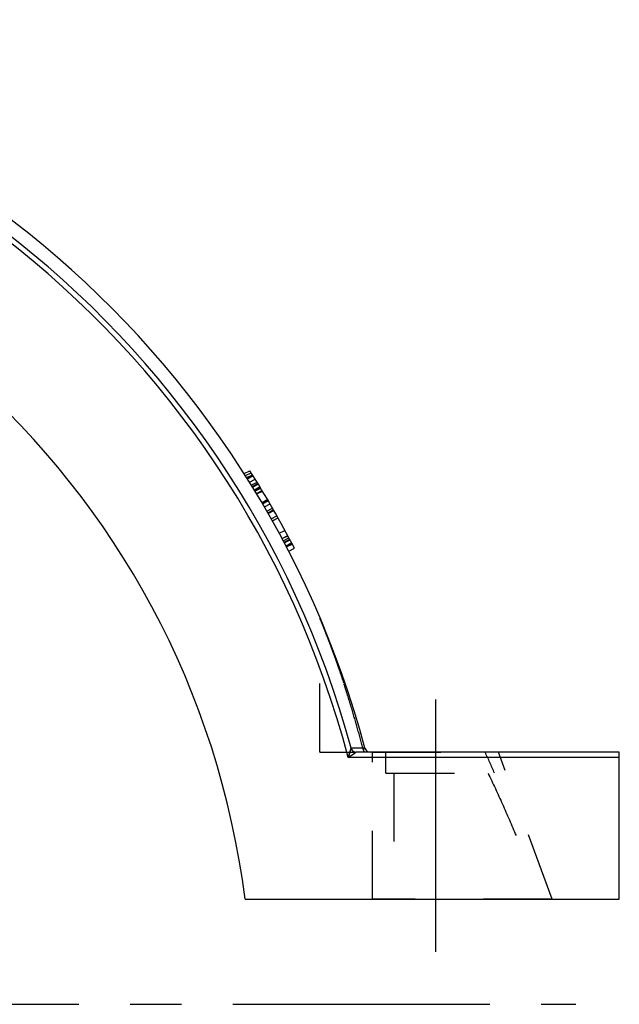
# Model space of a CAD drawing. Header units: millimetres. Extents: x 385 to 615, y 396 to 600.
# Tile 5 of 43: x 558 to 615, y 421 to 515. Entities that reach past the tile are written whole.
import ezdxf

# ---------------------------------------------------------------- set-up
doc = ezdxf.new("R2010")
doc.units = ezdxf.units.MM
doc.header["$LTSCALE"] = 65.185185
doc.linetypes.add('CENTER', pattern=[0.6, 0.375, -0.075, 0.075, -0.075])
doc.linetypes.add('HIDDEN', pattern=[0.2, 0.1, -0.1])
for name, color, linetype in [('FLAECHEN', 7, 'CONTINUOUS'), ('KOERPER', 7, 'CONTINUOUS'), ('KONST.EL_MIT_GEO', 7, 'CONTINUOUS')]:
    doc.layers.add(name, color=color, linetype=linetype)

msp = doc.modelspace()

# ---------------------------------------------------------------- linework, layer by layer
at = {"layer": 'FLAECHEN', "color": 7, "linetype": 'Continuous'}
msp.add_line((579.373, 431.25), (615, 431.25), dxfattribs=at)
at = {"layer": 'FLAECHEN', "color": 2, "linetype": 'CENTER'}
msp.add_line((500, 421.25), (610.847, 421.25), dxfattribs=at)
at = {"layer": 'FLAECHEN', "color": 7, "linetype": 'Continuous'}
msp.add_arc((500, 421.25), 80, 7.18076, 172.81924, dxfattribs=at)
at = {"layer": 'KOERPER', "color": 8, "linetype": 'HIDDEN'}
for p, q in [((591.5, 445.25), (603.5, 445.25)), ((592.777, 443.25), (592.777, 445.25)), ((592.777, 443.25), (603.119, 443.25)), ((593.531, 443.25), (593.531, 431.25))]:
    msp.add_line(p, q, dxfattribs=at)
msp.add_arc((512.179, 403.717), 99.162, 23.49528, 24.76154, dxfattribs=at)
msp.add_open_spline([(602.502, 443.25), (602.98, 442.273), (603.89, 440.295), (605.181, 437.297), (606.428, 434.28), (607.24, 432.261), (607.642, 431.25)], degree=3, knots=[0, 0, 0, 0, 0.249992, 0.499993, 0.749996, 1, 1, 1, 1], dxfattribs=at)
at = {"layer": 'KONST.EL_MIT_GEO', "color": 7, "linetype": 'Continuous'}
for p, q in [((579.284, 471.748), (579.83, 472.026)), ((579.405, 471.557), (579.951, 471.835)), ((583.111, 465.166), (583.654, 465.443)), ((583.526, 464.37), (584.07, 464.647)), ((589.469, 445.615), (589.185, 444.75)), ((590.786, 445.621), (589.476, 445.619)), ((589.95, 445.248), (589.932, 445.237)), ((615, 445.25), (589.957, 445.25)), ((615, 431.25), (615, 445.25)), ((615, 444.75), (589.185, 444.75))]:
    msp.add_line(p, q, dxfattribs=at)
at = {"layer": 'KONST.EL_MIT_GEO', "color": 8, "linetype": 'HIDDEN'}
for p, q in [((579.527, 471.364), (580.073, 471.642)), ((579.543, 471.338), (580.089, 471.616)), ((579.593, 471.26), (580.138, 471.538)), ((579.799, 470.93), (580.344, 471.208)), ((579.8, 470.929), (580.345, 471.207)), ((579.969, 470.655), (580.515, 470.933)), ((580.053, 470.52), (580.598, 470.798)), ((580.081, 470.474), (580.627, 470.751)), ((580.236, 470.221), (580.781, 470.499)), ((580.305, 470.108), (580.85, 470.386)), ((580.319, 470.086), (580.864, 470.363)), ((580.449, 469.871), (580.994, 470.149)), ((580.485, 469.811), (581.03, 470.088)), ((580.967, 469.004), (581.511, 469.281)), ((581.007, 468.936), (581.551, 469.213)), ((581.008, 468.933), (581.553, 469.21)), ((581.039, 468.881), (581.583, 469.158)), ((581.21, 468.588), (581.755, 468.865)), ((581.453, 468.169), (581.997, 468.447)), ((581.531, 468.033), (582.075, 468.311)), ((581.573, 467.96), (582.117, 468.237)), ((581.865, 467.447), (582.409, 467.724)), ((581.965, 467.269), (582.509, 467.546)), ((581.967, 467.265), (582.511, 467.543)), ((581.975, 467.251), (582.519, 467.528)), ((582.626, 466.071), (583.17, 466.348)), ((582.89, 465.582), (583.433, 465.859)), ((582.892, 465.577), (583.436, 465.854)), ((582.899, 465.565), (583.442, 465.842)), ((583.005, 465.365), (583.549, 465.642)), ((583.081, 465.223), (583.624, 465.5)), ((583.261, 464.88), (583.805, 465.157)), ((583.27, 464.863), (583.814, 465.14)), ((583.318, 464.771), (583.862, 465.048)), ((586.5, 445.25), (586.5, 457.937)), ((586.5, 445.25), (589.957, 445.25)), ((589.185, 444.75), (589.469, 445.615)), ((591.5, 431.25), (591.5, 445.25)), ((608.596, 431.25), (603.5, 445.25)), ((608.596, 431.25), (591.5, 431.25))]:
    msp.add_line(p, q, dxfattribs=at)
at = {"layer": 'KONST.EL_MIT_GEO', "color": 2, "linetype": 'CENTER'}
msp.add_line((597.5, 450.25), (597.5, 426.25), dxfattribs=at)
at = {"layer": 'KONST.EL_MIT_GEO', "color": 8, "linetype": 'HIDDEN'}
msp.add_lwpolyline([(586.46, 458.137), (586.468, 458.119), (586.474, 458.099), (586.48, 458.08), (586.486, 458.06), (586.49, 458.04), (586.494, 458.02), (586.497, 458), (586.499, 457.979), (586.5, 457.959), (586.5, 457.941)], dxfattribs=at)
at = {"layer": 'KONST.EL_MIT_GEO', "color": 7, "linetype": 'Continuous'}
for centre, radius, start, end in [((500, 421.25), 94, 15.02611, 85.36973), ((500, 421.25), 92.728, 15.23403, 164.76597), ((500, 421.25), 92.23, 14.76168, 165.23832), ((500, 421.25), 94.61, 27.3028, 32.45865), ((461.483, 641.571), 234.62, 302.97651, 303.19417), ((589.953, 445.75), 0.502, 195.60797, 269.62606), ((591.269, 445.75), 0.5, 195.02611, 270)]:
    msp.add_arc(centre, radius, start, end, dxfattribs=at)
at = {"layer": 'KONST.EL_MIT_GEO', "color": 8, "linetype": 'HIDDEN'}
for centre, radius, start, end in [((460.561, 642.985), 236.307, 302.97745, 303.19867), ((591.611, 445.746), 1.028, 194.3883, 208.86436), ((591.608, 445.745), 1.024, 194.35949, 208.89317)]:
    msp.add_arc(centre, radius, start, end, dxfattribs=at)
for points, knots in [([(590.616, 445.491), (590.447, 446.151), (590.096, 447.459), (589.625, 449.078), (589.233, 450.352), (588.934, 451.289), (588.631, 452.208), (588.325, 453.104), (588.019, 453.973), (587.718, 454.805), (587.47, 455.47), (587.278, 455.974), (587.142, 456.326), (587.014, 456.656), (586.894, 456.96), (586.786, 457.232), (586.704, 457.437), (586.646, 457.581), (586.609, 457.672), (586.577, 457.751), (586.551, 457.817), (586.532, 457.863), (586.52, 457.893), (586.513, 457.91), (586.508, 457.923), (586.503, 457.932), (586.502, 457.938), (586.5, 457.941), (586.5, 457.941)], [0, 0, 0, 0, 0.155721, 0.309562, 0.385475, 0.46048, 0.534326, 0.606672, 0.677053, 0.744807, 0.808979, 0.839305, 0.868159, 0.895257, 0.920253, 0.942736, 0.962227, 0.970688, 0.978201, 0.984699, 0.990118, 0.994401, 0.996101, 0.997499, 0.99859, 0.999373, 0.999843, 1, 1, 1, 1]), ([(586.5, 457.941), (586.505, 457.931), (586.52, 457.891), (586.557, 457.803), (586.614, 457.66), (586.692, 457.468), (586.786, 457.232), (586.938, 456.85), (587.151, 456.305), (587.426, 455.588), (587.718, 454.805), (588.019, 453.973), (588.432, 452.8), (588.944, 451.276), (589.534, 449.393), (590.096, 447.459), (590.447, 446.151), (590.616, 445.491)], [0, 0, 0, 0, 0.002501, 0.009881, 0.021799, 0.037773, 0.057264, 0.079746, 0.13184, 0.191021, 0.255193, 0.322948, 0.393329, 0.539521, 0.690437, 0.844279, 1, 1, 1, 1]), ([(590.786, 445.62), (590.788, 445.612), (590.781, 445.595), (590.765, 445.578), (590.737, 445.554), (590.687, 445.524), (590.642, 445.502), (590.616, 445.491)], [0, 0, 0, 0, 0.1206, 0.210072, 0.322939, 0.618802, 1, 1, 1, 1])]:
    msp.add_open_spline(points, degree=3, knots=knots, dxfattribs=at)
at = {"layer": 'KONST.EL_MIT_GEO', "color": 7, "linetype": 'Continuous'}
for points in [[(589.476, 445.619), (589.473, 445.619), (589.471, 445.617), (589.469, 445.615)], [(589.957, 445.25), (589.954, 445.25), (589.952, 445.249), (589.95, 445.248)]]:
    msp.add_open_spline(points, degree=3, dxfattribs=at)
msp.add_open_spline([(589.476, 445.619), (589.49, 445.567), (589.536, 445.466), (589.649, 445.346), (589.794, 445.268), (589.903, 445.25), (589.957, 445.25)], degree=3, knots=[0, 0, 0, 0, 0.250436, 0.500569, 0.750384, 1, 1, 1, 1], dxfattribs=at)

doc.saveas('drawing.dxf')
